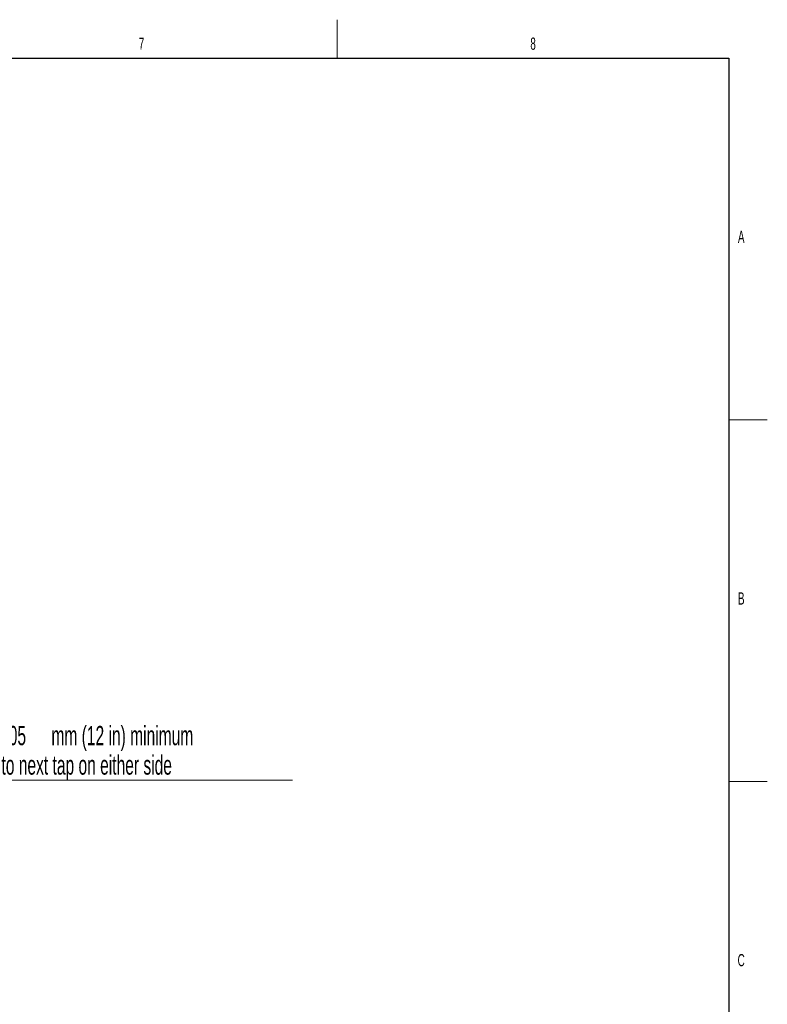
# Model space of a CAD drawing. Header units: millimetres. Extents: x 1 to 419, y 2 to 295.
# Tile 56 of 56: x 321 to 418, y 167 to 294. Entities that reach past the tile are written whole.
import ezdxf

# ---------------------------------------------------------------- set-up
doc = ezdxf.new("R2010")
doc.units = ezdxf.units.MM
doc.styles.add('SLDTEXTSTYLE0', font='TXT', dxfattribs={"width": 0.605})
doc.dimstyles.new('SLDDIMSTYLE3', dxfattribs={"dimtxt": 2.5, "dimasz": 3, "dimexe": 0, "dimexo": 0.0625, "dimtad": 1, "dimlfac": 5, "dimrnd": 1e-09, "dimzin": 12, "dimdsep": 46, "dimtxsty": 'SLDTEXTSTYLE0', "dimblk1": 'NONE', "dimsah": 1, "dimcen": 0.09, "dimse2": 1, "dimadec": 0, "dimazin": 3, "dimtfac": 1, "dimtofl": 0, "dimtmove": 0, "dimatfit": 3, "dimldrblk": 'NONE', "dimfxl": 1, "dimfrac": 2, "dimtolj": 1, "dimtzin": 12, "dimarcsym": 0})

# ---------------------------------------------------------------- blocks, each defined once
blk = doc.blocks.new('_D_4')
at = {"color": 7, "linetype": 'Continuous', "lineweight": 18}
for p, q in [((313.32, 208.87), (313.32, 194.66)), ((323.32, 195.66), (313.32, 195.66)), ((313.32, 195.66), (356.8, 195.66))]:
    blk.add_line(p, q, dxfattribs=at)
blk.add_solid([(313.32, 195.66), (316.32, 195.16), (316.32, 196.16)], dxfattribs=at)
at = {"color": 7, "linetype": 'Continuous', "lineweight": 18, "char_height": 2.5, "attachment_point": 1, "style": 'SLDTEXTSTYLE0'}
for s, insert in [('305', (318.82, 202.72)), ('mm (12 in) minimum', (325.49, 202.72)), ('to next tap on either side', (319, 198.89))]:
    blk.add_mtext(s, dxfattribs=dict(at, insert=insert))
blk = doc.blocks.new('_None')

msp = doc.modelspace()

# ---------------------------------------------------------------- linework, layer by layer
at = {"color": 7, "linetype": 'Continuous', "lineweight": 18}
for p, q in [((362.625, 289.5), (362.625, 294.5)), ((413.5, 242.5), (418.5, 242.5)), ((413.5, 195.5), (418.5, 195.5))]:
    msp.add_line(p, q, dxfattribs=at)
at = {"color": 7, "linetype": 'Continuous', "lineweight": 25}
for p, q in [((6.5, 289.5), (413.5, 289.5)), ((413.5, 289.5), (413.5, 7.5))]:
    msp.add_line(p, q, dxfattribs=at)

# ---------------------------------------------------------------- texts
at = {"color": 7, "linetype": 'Continuous', "lineweight": 0, "char_height": 1.5875, "attachment_point": 2, "style": 'SLDTEXTSTYLE0'}
for s, insert in [('7', (337.1948, 292.1781)), ('8', (388.0698, 292.1781)), ('A', (415.1138, 267.0781)), ('B', (415.1138, 220.0781)), ('C', (415.1046, 173.0781))]:
    msp.add_mtext(s, dxfattribs=dict(at, insert=insert))

# ---------------------------------------------------------------- dimensions: what is measured, and where the dimension line sits
at = {"color": 7, "linetype": 'Continuous', "lineweight": 18}
dim = msp.add_linear_dim(base=(323.3161, 195.6631), p1=(313.3161, 209.8695), p2=(323.3161, 209.8695), text='<> mm (12 in) minimum\\Pto next tap on either side\\P', dimstyle='SLDDIMSTYLE3', dxfattribs=at)
dim.commit()
dim.dimension.update_dxf_attribs({"geometry": '_D_4', "text_midpoint": (337.8105, 195.6631), "dimtype": 160})

doc.saveas('drawing.dxf')
